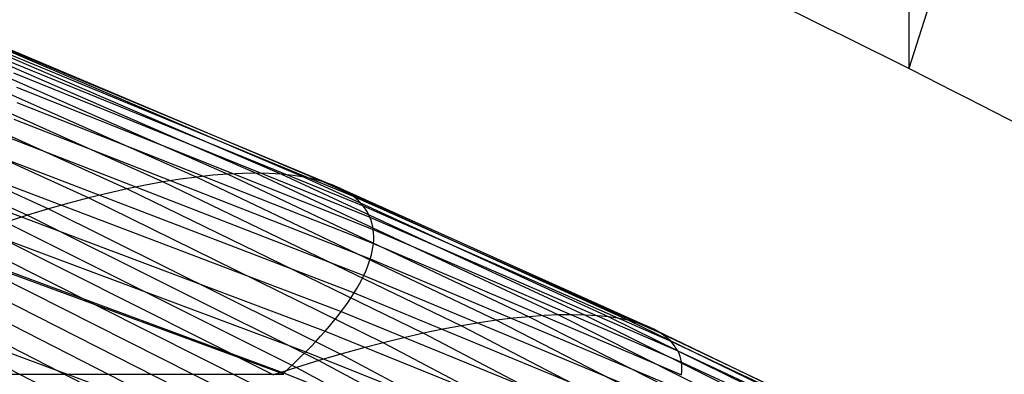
# Model space of a CAD drawing. Extents: x -260 to 296, y -277 to 294.
# Tile 225 of 241: x 127.89 to 145.74, y 180.54 to 186.97. Entities that reach past the tile are written whole.
import ezdxf

# ---------------------------------------------------------------- set-up
doc = ezdxf.new("R2010")
doc.units = 0
doc.layers.add('PREDEFINITO', color=7, linetype='CONTINUOUS')

msp = doc.modelspace()

# ---------------------------------------------------------------- linework, layer by layer
at = {"layer": 'PREDEFINITO'}
for p, q in [((144.006, 197.528, 574.781), (144.006, 186.087, 529.195)), ((146.723, 194.512, 527.129), (144.006, 186.087, 529.195)), ((124.247, 186.831, 444.686), (130.498, 184.028, 443.888)), ((124.822, 186.909, 443.73), (131.107, 184.117, 442.918)), ((125.352, 186.948, 442.766), (131.668, 184.169, 441.939)), ((125.836, 186.95, 441.797), (132.181, 184.186, 440.954)), ((126.271, 186.915, 440.828), (132.641, 184.168, 439.967)), ((126.656, 186.845, 439.862), (133.049, 184.116, 438.983)), ((123.63, 186.714, 445.628), (129.845, 183.902, 444.844)), ((126.989, 186.74, 438.904), (133.402, 184.031, 438.007)), ((122.973, 186.557, 446.553), (129.15, 183.738, 445.78)), ((127.269, 186.602, 437.959), (133.698, 183.915, 437.042)), ((122.28, 186.361, 447.456), (128.415, 183.537, 446.694)), ((127.495, 186.433, 437.029), (133.938, 183.769, 436.093)), ((121.92, 186.248, 447.898), (128.034, 183.422, 447.141)), ((127.666, 186.234, 436.119), (134.119, 183.594, 435.163)), ((127.781, 186.006, 435.233), (134.241, 183.391, 434.256)), ((127.84, 185.75, 434.374), (134.303, 183.162, 433.377)), ((127.843, 185.47, 433.546), (134.306, 182.908, 432.528)), ((127.789, 185.165, 432.753), (134.248, 182.632, 431.714)), ((127.679, 184.838, 431.996), (134.132, 182.333, 430.938)), ((127.513, 184.49, 431.28), (133.956, 182.014, 430.202)), ((131.668, 184.169, 441.939), (131.394, 184.148, 442.43)), ((131.931, 184.182, 441.447), (131.668, 184.169, 441.939)), ((131.668, 184.169, 441.939), (137.126, 181.583, 441.175)), ((132.181, 184.186, 440.954), (131.931, 184.182, 441.447)), ((132.418, 184.181, 440.46), (132.181, 184.186, 440.954)), ((132.181, 184.186, 440.954), (137.662, 181.614, 440.175)), ((132.641, 184.168, 439.967), (132.418, 184.181, 440.46)), ((132.852, 184.146, 439.474), (132.641, 184.168, 439.967)), ((132.641, 184.168, 439.967), (138.145, 181.612, 439.173)), ((127.292, 184.123, 430.608), (133.722, 181.676, 429.51)), ((130.498, 184.028, 443.888), (130.177, 183.969, 444.368)), ((130.808, 184.077, 443.405), (130.498, 184.028, 443.888)), ((130.498, 184.028, 443.888), (135.899, 181.417, 443.152)), ((131.107, 184.117, 442.918), (130.808, 184.077, 443.405)), ((131.394, 184.148, 442.43), (131.107, 184.117, 442.918)), ((131.107, 184.117, 442.918), (136.537, 181.517, 442.169)), ((133.049, 184.116, 438.983), (132.852, 184.146, 439.474)), ((133.232, 184.078, 438.494), (133.049, 184.116, 438.983)), ((133.049, 184.116, 438.983), (138.573, 181.578, 438.173)), ((133.402, 184.031, 438.007), (133.232, 184.078, 438.494)), ((133.557, 183.977, 437.523), (133.402, 184.031, 438.007)), ((133.402, 184.031, 438.007), (138.942, 181.512, 437.179)), ((133.698, 183.915, 437.042), (133.557, 183.977, 437.523)), ((129.502, 183.825, 445.314), (129.15, 183.738, 445.78)), ((129.845, 183.902, 444.844), (129.502, 183.825, 445.314)), ((130.177, 183.969, 444.368), (129.845, 183.902, 444.844)), ((129.845, 183.902, 444.844), (135.215, 181.282, 444.12)), ((133.825, 183.846, 436.565), (133.698, 183.915, 437.042)), ((133.698, 183.915, 437.042), (139.253, 181.417, 436.197)), ((133.938, 183.769, 436.093), (133.825, 183.846, 436.565)), ((127.017, 183.737, 429.982), (133.431, 181.32, 428.864)), ((128.787, 183.642, 446.24), (128.415, 183.537, 446.694)), ((129.15, 183.738, 445.78), (128.787, 183.642, 446.24)), ((129.15, 183.738, 445.78), (134.486, 181.111, 445.068)), ((134.036, 183.685, 435.625), (133.938, 183.769, 436.093)), ((133.938, 183.769, 436.093), (139.504, 181.292, 435.229)), ((134.119, 183.594, 435.163), (134.036, 183.685, 435.625)), ((128.415, 183.537, 446.694), (128.034, 183.422, 447.141)), ((128.415, 183.537, 446.694), (133.716, 180.905, 445.992)), ((134.187, 183.495, 434.706), (134.119, 183.594, 435.163)), ((134.119, 183.594, 435.163), (139.694, 181.14, 434.281)), ((134.216, 183.444, 434.481), (134.187, 183.495, 434.706)), ((134.241, 183.391, 434.256), (134.216, 183.444, 434.481)), ((126.688, 183.335, 429.404), (133.083, 180.947, 428.267)), ((128.034, 183.422, 447.141), (127.645, 183.298, 447.581)), ((127.645, 183.298, 447.581), (132.909, 180.663, 446.887)), ((128.034, 183.422, 447.141), (133.317, 180.788, 446.443)), ((134.262, 183.336, 434.034), (134.241, 183.391, 434.256)), ((134.241, 183.391, 434.256), (139.821, 180.961, 433.356)), ((134.279, 183.279, 433.813), (134.262, 183.336, 434.034)), ((134.293, 183.221, 433.594), (134.279, 183.279, 433.813)), ((127.247, 183.165, 448.013), (132.492, 180.529, 447.323)), ((134.303, 183.162, 433.377), (134.293, 183.221, 433.594)), ((134.309, 183.101, 433.162), (134.303, 183.162, 433.377)), ((134.303, 183.162, 433.377), (139.887, 180.757, 432.457)), ((134.312, 183.038, 432.949), (134.309, 183.101, 433.162)), ((132.681, 180.559, 427.722), (126.308, 182.918, 428.877)), ((126.841, 183.023, 448.436), (132.066, 180.386, 447.751)), ((134.297, 182.841, 432.322), (134.306, 182.908, 432.528)), ((134.306, 182.908, 432.528), (134.311, 182.974, 432.738)), ((134.306, 182.908, 432.528), (139.889, 180.529, 431.59)), ((134.311, 182.974, 432.738), (134.312, 183.038, 432.949)), ((132.681, 180.537, 427.675), (126.308, 182.888, 428.817)), ((126.427, 182.871, 448.851), (131.633, 180.235, 448.169)), ((134.268, 182.703, 431.914), (134.284, 182.773, 432.117)), ((134.284, 182.773, 432.117), (134.297, 182.841, 432.322)), ((126.007, 182.71, 449.256), (131.193, 180.075, 448.577)), ((134.198, 182.485, 431.321), (134.225, 182.559, 431.516)), ((134.225, 182.559, 431.516), (134.248, 182.632, 431.714)), ((134.248, 182.632, 431.714), (134.268, 182.703, 431.914)), ((134.248, 182.632, 431.714), (139.83, 180.278, 430.757)), ((125.58, 182.541, 449.652), (130.745, 179.907, 448.976)), ((134.132, 182.333, 430.938), (134.167, 182.41, 431.128)), ((134.167, 182.41, 431.128), (134.198, 182.485, 431.321)), ((125.147, 182.362, 450.038), (130.291, 179.73, 449.364)), ((134.051, 182.176, 430.564), (134.093, 182.255, 430.75)), ((134.093, 182.255, 430.75), (134.132, 182.333, 430.938)), ((134.132, 182.333, 430.938), (139.707, 180.006, 429.962)), ((124.708, 182.175, 450.412), (129.831, 179.545, 449.74)), ((133.903, 181.931, 430.024), (133.956, 182.014, 430.202)), ((133.956, 182.014, 430.202), (134.006, 182.095, 430.382)), ((133.956, 182.014, 430.202), (139.523, 179.714, 429.207)), ((134.006, 182.095, 430.382), (134.051, 182.176, 430.564)), ((133.786, 181.762, 429.678), (133.846, 181.847, 429.85)), ((133.846, 181.847, 429.85), (133.903, 181.931, 430.024)), ((133.655, 181.588, 429.344), (133.722, 181.676, 429.51)), ((133.722, 181.676, 429.51), (133.786, 181.762, 429.678)), ((133.722, 181.676, 429.51), (139.278, 179.403, 428.497)), ((133.509, 181.41, 429.021), (133.584, 181.5, 429.181)), ((133.584, 181.5, 429.181), (133.655, 181.588, 429.344)), ((136.537, 181.517, 442.169), (136.224, 181.472, 442.662)), ((136.838, 181.554, 441.673), (136.537, 181.517, 442.169)), ((136.537, 181.517, 442.169), (141.859, 178.785, 441.391)), ((137.126, 181.583, 441.175), (136.838, 181.554, 441.673)), ((137.401, 181.602, 440.676), (137.126, 181.583, 441.175)), ((137.126, 181.583, 441.175), (142.474, 178.865, 440.382)), ((137.662, 181.614, 440.175), (137.401, 181.602, 440.676)), ((137.911, 181.617, 439.674), (137.662, 181.614, 440.175)), ((137.662, 181.614, 440.175), (143.035, 178.912, 439.366)), ((138.145, 181.612, 439.173), (137.911, 181.617, 439.674)), ((138.366, 181.599, 438.672), (138.145, 181.612, 439.173)), ((138.145, 181.612, 439.173), (143.539, 178.928, 438.348)), ((138.573, 181.578, 438.173), (138.366, 181.599, 438.672)), ((138.765, 181.549, 437.675), (138.573, 181.578, 438.173)), ((138.573, 181.578, 438.173), (143.986, 178.913, 437.33)), ((138.942, 181.512, 437.179), (138.765, 181.549, 437.675)), ((139.105, 181.468, 436.686), (138.942, 181.512, 437.179)), ((138.942, 181.512, 437.179), (144.372, 178.868, 436.319)), ((132.681, 179.084, 431.852), (126.308, 181.446, 432.989)), ((133.349, 181.228, 428.71), (133.431, 181.32, 428.864)), ((133.431, 181.32, 428.864), (133.509, 181.41, 429.021)), ((133.431, 181.32, 428.864), (138.973, 179.075, 427.834)), ((135.563, 181.354, 443.638), (135.215, 181.282, 444.12)), ((135.899, 181.417, 443.152), (135.563, 181.354, 443.638)), ((136.224, 181.472, 442.662), (135.899, 181.417, 443.152)), ((135.899, 181.417, 443.152), (141.192, 178.673, 442.387)), ((139.253, 181.417, 436.197), (139.105, 181.468, 436.686)), ((139.386, 181.358, 435.711), (139.253, 181.417, 436.197)), ((139.253, 181.417, 436.197), (144.697, 178.795, 435.318)), ((139.504, 181.292, 435.229), (139.386, 181.358, 435.711)), ((133.175, 181.042, 428.412), (133.264, 181.135, 428.559)), ((133.264, 181.135, 428.559), (133.349, 181.228, 428.71)), ((134.856, 181.201, 444.597), (134.486, 181.111, 445.068)), ((135.215, 181.282, 444.12), (134.856, 181.201, 444.597)), ((135.215, 181.282, 444.12), (140.477, 178.528, 443.368)), ((139.606, 181.219, 434.752), (139.504, 181.292, 435.229)), ((139.504, 181.292, 435.229), (144.959, 178.693, 434.332)), ((139.694, 181.14, 434.281), (139.606, 181.219, 434.752)), ((139.765, 181.054, 433.815), (139.694, 181.14, 434.281)), ((139.694, 181.14, 434.281), (145.157, 178.566, 433.364)), ((132.987, 180.852, 428.126), (133.083, 180.947, 428.267)), ((133.083, 180.947, 428.267), (133.175, 181.042, 428.412)), ((133.083, 180.947, 428.267), (138.608, 178.73, 427.22)), ((134.106, 181.012, 445.533), (133.716, 180.905, 445.992)), ((134.486, 181.111, 445.068), (134.106, 181.012, 445.533)), ((134.486, 181.111, 445.068), (139.716, 178.349, 444.327)), ((139.795, 181.008, 433.585), (139.765, 181.054, 433.815)), ((139.821, 180.961, 433.356), (139.795, 181.008, 433.585)), ((139.844, 180.912, 433.128), (139.821, 180.961, 433.356)), ((139.821, 180.961, 433.356), (145.291, 178.412, 432.42)), ((132.889, 180.755, 427.988), (132.987, 180.852, 428.126)), ((133.317, 180.788, 446.443), (132.909, 180.663, 446.887)), ((133.716, 180.905, 445.992), (133.317, 180.788, 446.443)), ((133.317, 180.788, 446.443), (138.494, 178.018, 445.718)), ((133.716, 180.905, 445.992), (138.912, 178.136, 445.262)), ((139.862, 180.862, 432.903), (139.844, 180.912, 433.128)), ((139.876, 180.81, 432.679), (139.862, 180.862, 432.903)), ((139.887, 180.757, 432.457), (139.876, 180.81, 432.679)), ((132.909, 180.663, 446.887), (132.492, 180.529, 447.323)), ((132.681, 180.559, 427.722), (132.786, 180.658, 427.854)), ((132.786, 180.658, 427.854), (132.889, 180.755, 427.988)), ((132.909, 180.663, 446.887), (138.068, 177.891, 446.167)), ((139.893, 180.702, 432.238), (139.887, 180.757, 432.457)), ((139.887, 180.757, 432.457), (145.359, 178.234, 431.502)), ((139.889, 180.529, 431.59), (139.895, 180.588, 431.804)), ((139.896, 180.646, 432.02), (139.893, 180.702, 432.238)), ((139.895, 180.588, 431.804), (139.896, 180.646, 432.02)), ((-96.744, 180.537, 427.675), (132.681, 180.537, 427.675)), ((138.186, 178.369, 426.659), (132.681, 180.559, 427.722))]:
    msp.add_line(p, q, dxfattribs=at)
at = {"layer": 'PREDEFINITO', "extrusion": (0.164362, 0.894958, -0.414771)}
msp.add_arc((-28.213, 454.868, -29.284), 138.64, 118.78225, 127.48899, dxfattribs=at)

doc.saveas('drawing.dxf')
